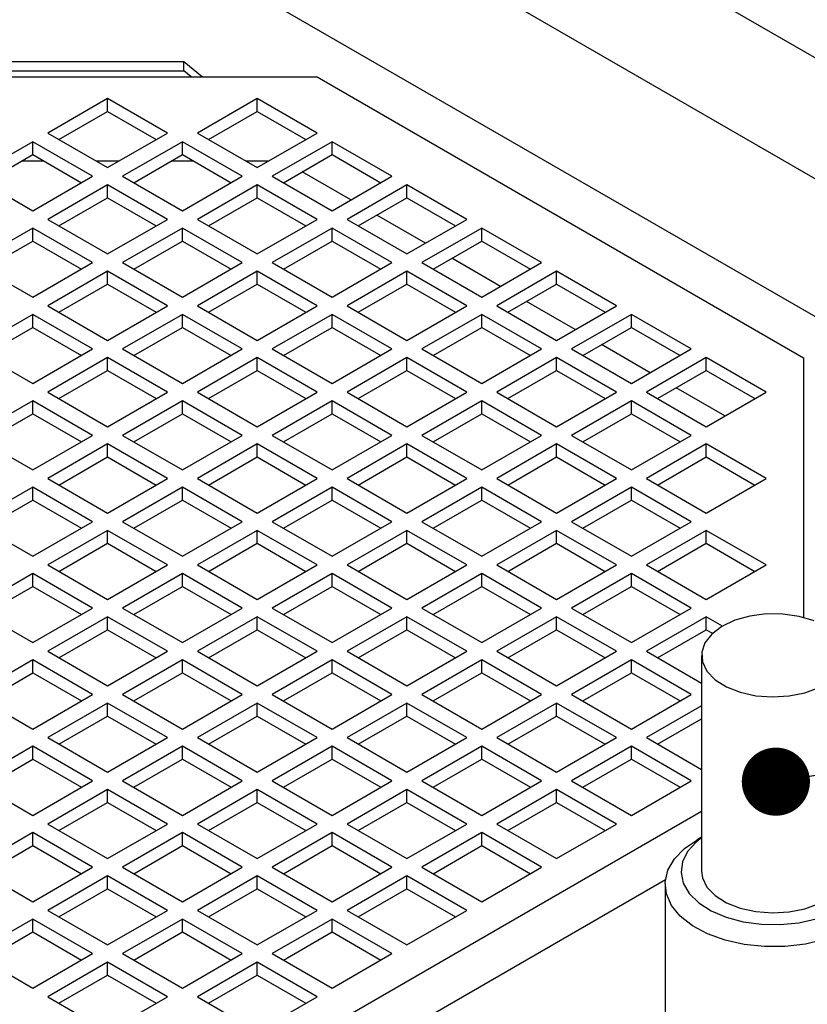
# Model space of a CAD drawing. Header units: millimetres. Extents: x 16 to 577, y 6 to 416.
# Tile 64 of 119: x 391 to 402, y 321 to 334. Entities that reach past the tile are written whole.
import ezdxf

# ---------------------------------------------------------------- set-up
doc = ezdxf.new("R2010")
doc.units = ezdxf.units.MM
doc.layers.add('SLD-0', color=7, linetype='Continuous')
doc.dimstyles.new('SLDDIMSTYLE3', dxfattribs={"dimtxt": 0.18, "dimasz": 0.92, "dimexe": 0, "dimexo": 0.0625, "dimgap": 0, "dimtad": 0, "dimtih": 1, "dimtoh": 1, "dimdec": 0, "dimrnd": 1e-09, "dimzin": 0, "dimdsep": 46, "dimtxsty": 'Standard', "dimblk1": 'DOT', "dimblk2": 'DOT', "dimsah": 1, "dimcen": 0.09, "dimadec": 0, "dimazin": 0, "dimtfac": 0.92, "dimtdec": 0, "dimtofl": 0, "dimtmove": 0, "dimatfit": 3, "dimldrblk": 'DOT', "dimfxl": 1, "dimfrac": 2, "dimtolj": 1, "dimtzin": 0, "dimarcsym": 0})

# ---------------------------------------------------------------- blocks, each defined once
blk = doc.blocks.new('_Dot')
at = {"color": 0, "linetype": 'ByBlock', "lineweight": -2}
blk.add_line((-0.5, 0), (-1, 0), dxfattribs=at)
at = {"color": 0, "linetype": 'ByBlock', "const_width": 0.5}
blk.add_lwpolyline([(-0.25, 0, 1), (0.25, 0, 1)], format="xyb", close=True, dxfattribs=at)

msp = doc.modelspace()

# ---------------------------------------------------------------- linework, layer by layer
at = {"color": 7, "linetype": 'Continuous', "lineweight": 25}
for p, q in [((393.2823, 338.7752), (408.7747, 329.8316)), ((391.8681, 337.9588), (403.5374, 331.2222)), ((401.7192, 330.4056), (391.06, 336.5591)), ((385.6068, 333.9087), (393.099, 333.9087)), ((393.099, 333.785), (393.099, 333.9087)), ((393.099, 333.9087), (393.3515, 333.7025)), ((385.6068, 333.785), (393.099, 333.785)), ((393.2, 333.7025), (393.099, 333.785)), ((385.6068, 333.7025), (394.897, 333.7025)), ((394.897, 333.7025), (401.4662, 329.9102)), ((392.0702, 333.41), (391.262, 332.9435)), ((392.8783, 332.9435), (392.0702, 333.41)), ((392.0702, 333.235), (392.0702, 333.41)), ((394.0905, 333.41), (393.2823, 332.9435)), ((394.8986, 332.9435), (394.0905, 333.41)), ((394.0905, 333.235), (394.0905, 333.41)), ((391.4136, 332.856), (392.0702, 333.235)), ((392.0702, 333.235), (392.7267, 332.856)), ((393.4339, 332.856), (394.0905, 333.235)), ((394.0905, 333.235), (394.747, 332.856)), ((391.262, 332.9435), (392.0702, 332.477)), ((392.0702, 332.477), (392.8783, 332.9435)), ((393.2823, 332.9435), (394.0905, 332.477)), ((394.0905, 332.477), (394.8986, 332.9435)), ((391.06, 332.8269), (390.2519, 332.3603)), ((391.8681, 332.3603), (391.06, 332.8269)), ((391.06, 332.6519), (391.06, 332.8269)), ((393.0803, 332.8269), (392.2722, 332.3603)), ((393.8884, 332.3603), (393.0803, 332.8269)), ((393.0803, 332.6519), (393.0803, 332.8269)), ((395.1006, 332.8269), (394.2925, 332.3603)), ((395.9087, 332.3603), (395.1006, 332.8269)), ((395.1006, 332.6519), (395.1006, 332.8269)), ((390.4034, 332.2729), (391.06, 332.6519)), ((391.2118, 332.5643), (390.9082, 332.5643)), ((391.06, 332.6519), (391.7166, 332.2729)), ((392.2214, 332.5643), (391.919, 332.5643)), ((392.4237, 332.2729), (393.0803, 332.6519)), ((393.2321, 332.5643), (392.9285, 332.5643)), ((393.0803, 332.6519), (393.7369, 332.2729)), ((394.2417, 332.5643), (393.9393, 332.5643)), ((394.444, 332.2729), (395.1006, 332.6519)), ((395.1006, 332.6519), (395.7572, 332.2729)), ((395.353, 332.0395), (394.6964, 332.4186)), ((390.2519, 332.3603), (391.06, 331.8938)), ((391.06, 331.8938), (391.8681, 332.3603)), ((392.2722, 332.3603), (393.0803, 331.8938)), ((393.0803, 331.8938), (393.8884, 332.3603)), ((394.2925, 332.3603), (395.1006, 331.8938)), ((395.1006, 331.8938), (395.9087, 332.3603)), ((392.0702, 332.2437), (391.262, 331.7772)), ((392.8783, 331.7772), (392.0702, 332.2437)), ((392.0702, 332.0687), (392.0702, 332.2437)), ((394.0905, 332.2437), (393.2823, 331.7772)), ((394.8986, 331.7772), (394.0905, 332.2437)), ((394.0905, 332.0687), (394.0905, 332.2437)), ((396.1108, 332.2437), (395.3027, 331.7772)), ((396.9189, 331.7772), (396.1108, 332.2437)), ((396.1108, 332.0687), (396.1108, 332.2437)), ((391.4136, 331.6897), (392.0702, 332.0687)), ((392.0702, 332.0687), (392.7267, 331.6897)), ((393.4339, 331.6897), (394.0905, 332.0687)), ((394.0905, 332.0687), (394.747, 331.6897)), ((395.4542, 331.6897), (396.1108, 332.0687)), ((396.1108, 332.0687), (396.7673, 331.6897)), ((391.262, 331.7772), (392.0702, 331.3107)), ((392.0702, 331.3107), (392.8783, 331.7772)), ((393.2823, 331.7772), (394.0905, 331.3107)), ((394.0905, 331.3107), (394.8986, 331.7772)), ((395.3027, 331.7772), (396.1108, 331.3107)), ((396.3631, 331.4564), (395.7066, 331.8354)), ((396.1108, 331.3107), (396.9189, 331.7772)), ((391.06, 331.6606), (390.2519, 331.1941)), ((391.8681, 331.1941), (391.06, 331.6606)), ((391.06, 331.4856), (391.06, 331.6606)), ((393.0803, 331.6606), (392.2722, 331.1941)), ((393.8884, 331.1941), (393.0803, 331.6606)), ((393.0803, 331.4856), (393.0803, 331.6606)), ((395.1006, 331.6606), (394.2925, 331.1941)), ((395.9087, 331.1941), (395.1006, 331.6606)), ((395.1006, 331.4856), (395.1006, 331.6606)), ((397.1209, 331.6606), (396.3128, 331.1941)), ((397.929, 331.1941), (397.1209, 331.6606)), ((397.1209, 331.4856), (397.1209, 331.6606)), ((390.4034, 331.1066), (391.06, 331.4856)), ((391.06, 331.4856), (391.7166, 331.1066)), ((392.4237, 331.1066), (393.0803, 331.4856)), ((393.0803, 331.4856), (393.7369, 331.1066)), ((394.444, 331.1066), (395.1006, 331.4856)), ((395.1006, 331.4856), (395.7572, 331.1066)), ((396.4644, 331.1066), (397.1209, 331.4856)), ((397.1209, 331.4856), (397.7775, 331.1066)), ((397.3733, 330.8732), (396.7167, 331.2523)), ((390.2519, 331.1941), (391.06, 330.7275)), ((391.06, 330.7275), (391.8681, 331.1941)), ((392.0702, 331.0774), (391.262, 330.6109)), ((392.8783, 330.6109), (392.0702, 331.0774)), ((392.0702, 330.9024), (392.0702, 331.0774)), ((392.2722, 331.1941), (393.0803, 330.7275)), ((393.0803, 330.7275), (393.8884, 331.1941)), ((394.0905, 331.0774), (393.2823, 330.6109)), ((394.8986, 330.6109), (394.0905, 331.0774)), ((394.0905, 330.9024), (394.0905, 331.0774)), ((394.2925, 331.1941), (395.1006, 330.7275)), ((395.1006, 330.7275), (395.9087, 331.1941)), ((396.1108, 331.0774), (395.3027, 330.6109)), ((396.9189, 330.6109), (396.1108, 331.0774)), ((396.1108, 330.9024), (396.1108, 331.0774)), ((396.3128, 331.1941), (397.1209, 330.7275)), ((397.1209, 330.7275), (397.929, 331.1941)), ((398.1311, 331.0774), (397.323, 330.6109)), ((398.9392, 330.6109), (398.1311, 331.0774)), ((398.1311, 330.9024), (398.1311, 331.0774)), ((391.4136, 330.5234), (392.0702, 330.9024)), ((392.0702, 330.9024), (392.7267, 330.5234)), ((393.4339, 330.5234), (394.0905, 330.9024)), ((394.0905, 330.9024), (394.747, 330.5234)), ((395.4542, 330.5234), (396.1108, 330.9024)), ((396.1108, 330.9024), (396.7673, 330.5234)), ((397.4745, 330.5234), (398.1311, 330.9024)), ((398.1311, 330.9024), (398.7877, 330.5234)), ((398.3835, 330.2901), (397.7269, 330.6691)), ((391.262, 330.6109), (392.0702, 330.1444)), ((392.0702, 330.1444), (392.8783, 330.6109)), ((393.2823, 330.6109), (394.0905, 330.1444)), ((394.0905, 330.1444), (394.8986, 330.6109)), ((395.3027, 330.6109), (396.1108, 330.1444)), ((396.1108, 330.1444), (396.9189, 330.6109)), ((397.323, 330.6109), (398.1311, 330.1444)), ((398.1311, 330.1444), (398.9392, 330.6109)), ((391.06, 330.4943), (390.2519, 330.0278)), ((391.8681, 330.0278), (391.06, 330.4943)), ((391.06, 330.3193), (391.06, 330.4943)), ((393.0803, 330.4943), (392.2722, 330.0278)), ((393.8884, 330.0278), (393.0803, 330.4943)), ((393.0803, 330.3193), (393.0803, 330.4943)), ((395.1006, 330.4943), (394.2925, 330.0278)), ((395.9087, 330.0278), (395.1006, 330.4943)), ((395.1006, 330.3193), (395.1006, 330.4943)), ((397.1209, 330.4943), (396.3128, 330.0278)), ((397.929, 330.0278), (397.1209, 330.4943)), ((397.1209, 330.3193), (397.1209, 330.4943)), ((399.1412, 330.4943), (398.3331, 330.0278)), ((399.9494, 330.0278), (399.1412, 330.4943)), ((399.1412, 330.3193), (399.1412, 330.4943)), ((390.4034, 329.9403), (391.06, 330.3193)), ((391.06, 330.3193), (391.7166, 329.9403)), ((392.4237, 329.9403), (393.0803, 330.3193)), ((393.0803, 330.3193), (393.7369, 329.9403)), ((394.444, 329.9403), (395.1006, 330.3193)), ((395.1006, 330.3193), (395.7572, 329.9403)), ((396.4644, 329.9403), (397.1209, 330.3193)), ((397.1209, 330.3193), (397.7775, 329.9403)), ((398.4847, 329.9403), (399.1412, 330.3193)), ((399.1412, 330.3193), (399.7978, 329.9403)), ((390.2519, 330.0278), (391.06, 329.5612)), ((391.06, 329.5612), (391.8681, 330.0278)), ((392.2722, 330.0278), (393.0803, 329.5612)), ((393.0803, 329.5612), (393.8884, 330.0278)), ((394.2925, 330.0278), (395.1006, 329.5612)), ((395.1006, 329.5612), (395.9087, 330.0278)), ((396.3128, 330.0278), (397.1209, 329.5612)), ((397.1209, 329.5612), (397.929, 330.0278)), ((398.3331, 330.0278), (399.1412, 329.5612)), ((399.3936, 329.7069), (398.737, 330.086)), ((399.1412, 329.5612), (399.9494, 330.0278)), ((392.0702, 329.9111), (391.262, 329.4446)), ((392.8783, 329.4446), (392.0702, 329.9111)), ((392.0702, 329.7362), (392.0702, 329.9111)), ((394.0905, 329.9111), (393.2823, 329.4446)), ((394.8986, 329.4446), (394.0905, 329.9111)), ((394.0905, 329.7362), (394.0905, 329.9111)), ((396.1108, 329.9111), (395.3027, 329.4446)), ((396.9189, 329.4446), (396.1108, 329.9111)), ((396.1108, 329.7362), (396.1108, 329.9111)), ((398.1311, 329.9111), (397.323, 329.4446)), ((398.9392, 329.4446), (398.1311, 329.9111)), ((398.1311, 329.7362), (398.1311, 329.9111)), ((400.1514, 329.9111), (399.3433, 329.4446)), ((400.9595, 329.4446), (400.1514, 329.9111)), ((400.1514, 329.7362), (400.1514, 329.9111)), ((401.4662, 329.9102), (401.4662, 326.4014)), ((391.4136, 329.3571), (392.0702, 329.7362)), ((392.0702, 329.7362), (392.7267, 329.3571)), ((393.4339, 329.3571), (394.0905, 329.7362)), ((394.0905, 329.7362), (394.747, 329.3571)), ((395.4542, 329.3571), (396.1108, 329.7362)), ((396.1108, 329.7362), (396.7673, 329.3571)), ((397.4745, 329.3571), (398.1311, 329.7362)), ((398.1311, 329.7362), (398.7877, 329.3571)), ((399.4948, 329.3571), (400.1514, 329.7362)), ((400.1514, 329.7362), (400.808, 329.3571)), ((400.4038, 329.1238), (399.7472, 329.5028)), ((391.262, 329.4446), (392.0702, 328.9781)), ((392.0702, 328.9781), (392.8783, 329.4446)), ((393.2823, 329.4446), (394.0905, 328.9781)), ((394.0905, 328.9781), (394.8986, 329.4446)), ((395.3027, 329.4446), (396.1108, 328.9781)), ((396.1108, 328.9781), (396.9189, 329.4446)), ((397.323, 329.4446), (398.1311, 328.9781)), ((398.1311, 328.9781), (398.9392, 329.4446)), ((399.3433, 329.4446), (400.1514, 328.9781)), ((400.1514, 328.9781), (400.9595, 329.4446)), ((391.06, 329.328), (390.2519, 328.8615)), ((391.8681, 328.8615), (391.06, 329.328)), ((391.06, 329.153), (391.06, 329.328)), ((393.0803, 329.328), (392.2722, 328.8615)), ((393.8884, 328.8615), (393.0803, 329.328)), ((393.0803, 329.153), (393.0803, 329.328)), ((395.1006, 329.328), (394.2925, 328.8615)), ((395.9087, 328.8615), (395.1006, 329.328)), ((395.1006, 329.153), (395.1006, 329.328)), ((397.1209, 329.328), (396.3128, 328.8615)), ((397.929, 328.8615), (397.1209, 329.328)), ((397.1209, 329.153), (397.1209, 329.328)), ((399.1412, 329.328), (398.3331, 328.8615)), ((399.9494, 328.8615), (399.1412, 329.328)), ((399.1412, 329.153), (399.1412, 329.328)), ((390.4034, 328.774), (391.06, 329.153)), ((391.06, 329.153), (391.7166, 328.774)), ((392.4237, 328.774), (393.0803, 329.153)), ((393.0803, 329.153), (393.7369, 328.774)), ((394.444, 328.774), (395.1006, 329.153)), ((395.1006, 329.153), (395.7572, 328.774)), ((396.4644, 328.774), (397.1209, 329.153)), ((397.1209, 329.153), (397.7775, 328.774)), ((398.4847, 328.774), (399.1412, 329.153)), ((399.1412, 329.153), (399.7978, 328.774)), ((390.2519, 328.8615), (391.06, 328.3949)), ((391.06, 328.3949), (391.8681, 328.8615)), ((392.2722, 328.8615), (393.0803, 328.3949)), ((393.0803, 328.3949), (393.8884, 328.8615)), ((394.2925, 328.8615), (395.1006, 328.3949)), ((395.1006, 328.3949), (395.9087, 328.8615)), ((396.3128, 328.8615), (397.1209, 328.3949)), ((397.1209, 328.3949), (397.929, 328.8615)), ((398.3331, 328.8615), (399.1412, 328.3949)), ((399.1412, 328.3949), (399.9494, 328.8615)), ((392.0702, 328.7448), (391.262, 328.2783)), ((392.8783, 328.2783), (392.0702, 328.7448)), ((392.0702, 328.5699), (392.0702, 328.7448)), ((394.0905, 328.7448), (393.2823, 328.2783)), ((394.8986, 328.2783), (394.0905, 328.7448)), ((394.0905, 328.5699), (394.0905, 328.7448)), ((396.1108, 328.7448), (395.3027, 328.2783)), ((396.9189, 328.2783), (396.1108, 328.7448)), ((396.1108, 328.5699), (396.1108, 328.7448)), ((398.1311, 328.7448), (397.323, 328.2783)), ((398.9392, 328.2783), (398.1311, 328.7448)), ((398.1311, 328.5699), (398.1311, 328.7448)), ((400.1514, 328.7448), (399.3433, 328.2783)), ((400.9595, 328.2783), (400.1514, 328.7448)), ((400.1514, 328.5699), (400.1514, 328.7448)), ((391.4136, 328.1908), (392.0702, 328.5699)), ((392.0702, 328.5699), (392.7267, 328.1908)), ((393.4339, 328.1908), (394.0905, 328.5699)), ((394.0905, 328.5699), (394.747, 328.1908)), ((395.4542, 328.1908), (396.1108, 328.5699)), ((396.1108, 328.5699), (396.7673, 328.1908)), ((397.4745, 328.1908), (398.1311, 328.5699)), ((398.1311, 328.5699), (398.7877, 328.1908)), ((399.4948, 328.1908), (400.1514, 328.5699)), ((400.1514, 328.5699), (400.808, 328.1908)), ((391.262, 328.2783), (392.0702, 327.8118)), ((392.0702, 327.8118), (392.8783, 328.2783)), ((393.2823, 328.2783), (394.0905, 327.8118)), ((394.0905, 327.8118), (394.8986, 328.2783)), ((395.3027, 328.2783), (396.1108, 327.8118)), ((396.1108, 327.8118), (396.9189, 328.2783)), ((397.323, 328.2783), (398.1311, 327.8118)), ((398.1311, 327.8118), (398.9392, 328.2783)), ((399.3433, 328.2783), (400.1514, 327.8118)), ((400.1514, 327.8118), (400.9595, 328.2783)), ((391.06, 328.1617), (390.2519, 327.6952)), ((391.8681, 327.6952), (391.06, 328.1617)), ((391.06, 327.9867), (391.06, 328.1617)), ((393.0803, 328.1617), (392.2722, 327.6952)), ((393.8884, 327.6952), (393.0803, 328.1617)), ((393.0803, 327.9867), (393.0803, 328.1617)), ((395.1006, 328.1617), (394.2925, 327.6952)), ((395.9087, 327.6952), (395.1006, 328.1617)), ((395.1006, 327.9867), (395.1006, 328.1617)), ((397.1209, 328.1617), (396.3128, 327.6952)), ((397.929, 327.6952), (397.1209, 328.1617)), ((397.1209, 327.9867), (397.1209, 328.1617)), ((399.1412, 328.1617), (398.3331, 327.6952)), ((399.9494, 327.6952), (399.1412, 328.1617)), ((399.1412, 327.9867), (399.1412, 328.1617)), ((390.4034, 327.6077), (391.06, 327.9867)), ((391.06, 327.9867), (391.7166, 327.6077)), ((392.4237, 327.6077), (393.0803, 327.9867)), ((393.0803, 327.9867), (393.7369, 327.6077)), ((394.444, 327.6077), (395.1006, 327.9867)), ((395.1006, 327.9867), (395.7572, 327.6077)), ((396.4644, 327.6077), (397.1209, 327.9867)), ((397.1209, 327.9867), (397.7775, 327.6077)), ((398.4847, 327.6077), (399.1412, 327.9867)), ((399.1412, 327.9867), (399.7978, 327.6077)), ((390.2519, 327.6952), (391.06, 327.2286)), ((391.06, 327.2286), (391.8681, 327.6952)), ((392.2722, 327.6952), (393.0803, 327.2286)), ((393.0803, 327.2286), (393.8884, 327.6952)), ((394.2925, 327.6952), (395.1006, 327.2286)), ((395.1006, 327.2286), (395.9087, 327.6952)), ((396.3128, 327.6952), (397.1209, 327.2286)), ((397.1209, 327.2286), (397.929, 327.6952)), ((398.3331, 327.6952), (399.1412, 327.2286)), ((399.1412, 327.2286), (399.9494, 327.6952)), ((392.0702, 327.5785), (391.262, 327.112)), ((392.8783, 327.112), (392.0702, 327.5785)), ((392.0702, 327.4036), (392.0702, 327.5785)), ((394.0905, 327.5785), (393.2823, 327.112)), ((394.8986, 327.112), (394.0905, 327.5785)), ((394.0905, 327.4036), (394.0905, 327.5785)), ((396.1108, 327.5785), (395.3027, 327.112)), ((396.9189, 327.112), (396.1108, 327.5785)), ((396.1108, 327.4036), (396.1108, 327.5785)), ((398.1311, 327.5785), (397.323, 327.112)), ((398.9392, 327.112), (398.1311, 327.5785)), ((398.1311, 327.4036), (398.1311, 327.5785)), ((400.1514, 327.5785), (399.3433, 327.112)), ((400.9595, 327.112), (400.1514, 327.5785)), ((400.1514, 327.4036), (400.1514, 327.5785)), ((391.4136, 327.0245), (392.0702, 327.4036)), ((392.0702, 327.4036), (392.7267, 327.0245)), ((393.4339, 327.0245), (394.0905, 327.4036)), ((394.0905, 327.4036), (394.747, 327.0245)), ((395.4542, 327.0245), (396.1108, 327.4036)), ((396.1108, 327.4036), (396.7673, 327.0245)), ((397.4745, 327.0245), (398.1311, 327.4036)), ((398.1311, 327.4036), (398.7877, 327.0245)), ((399.4948, 327.0245), (400.1514, 327.4036)), ((400.1514, 327.4036), (400.808, 327.0245)), ((391.262, 327.112), (392.0702, 326.6455)), ((392.0702, 326.6455), (392.8783, 327.112)), ((393.2823, 327.112), (394.0905, 326.6455)), ((394.0905, 326.6455), (394.8986, 327.112)), ((395.3027, 327.112), (396.1108, 326.6455)), ((396.1108, 326.6455), (396.9189, 327.112)), ((397.323, 327.112), (398.1311, 326.6455)), ((398.1311, 326.6455), (398.9392, 327.112)), ((399.3433, 327.112), (400.1514, 326.6455)), ((400.1514, 326.6455), (400.9595, 327.112)), ((391.06, 326.9954), (390.2519, 326.5289)), ((391.8681, 326.5289), (391.06, 326.9954)), ((391.06, 326.8204), (391.06, 326.9954)), ((393.0803, 326.9954), (392.2722, 326.5289)), ((393.8884, 326.5289), (393.0803, 326.9954)), ((393.0803, 326.8204), (393.0803, 326.9954)), ((395.1006, 326.9954), (394.2925, 326.5289)), ((395.9087, 326.5289), (395.1006, 326.9954)), ((395.1006, 326.8204), (395.1006, 326.9954)), ((397.1209, 326.9954), (396.3128, 326.5289)), ((397.929, 326.5289), (397.1209, 326.9954)), ((397.1209, 326.8204), (397.1209, 326.9954)), ((399.1412, 326.9954), (398.3331, 326.5289)), ((399.9494, 326.5289), (399.1412, 326.9954)), ((399.1412, 326.8204), (399.1412, 326.9954)), ((390.4034, 326.4414), (391.06, 326.8204)), ((391.06, 326.8204), (391.7166, 326.4414)), ((392.4237, 326.4414), (393.0803, 326.8204)), ((393.0803, 326.8204), (393.7369, 326.4414)), ((394.444, 326.4414), (395.1006, 326.8204)), ((395.1006, 326.8204), (395.7572, 326.4414)), ((396.4644, 326.4414), (397.1209, 326.8204)), ((397.1209, 326.8204), (397.7775, 326.4414)), ((398.4847, 326.4414), (399.1412, 326.8204)), ((399.1412, 326.8204), (399.7978, 326.4414)), ((390.2519, 326.5289), (391.06, 326.0623)), ((391.06, 326.0623), (391.8681, 326.5289)), ((392.0702, 326.4122), (391.262, 325.9457)), ((392.8783, 325.9457), (392.0702, 326.4122)), ((392.0702, 326.2373), (392.0702, 326.4122)), ((392.2722, 326.5289), (393.0803, 326.0623)), ((393.0803, 326.0623), (393.8884, 326.5289)), ((394.0905, 326.4122), (393.2823, 325.9457)), ((394.8986, 325.9457), (394.0905, 326.4122)), ((394.0905, 326.2373), (394.0905, 326.4122)), ((394.2925, 326.5289), (395.1006, 326.0623)), ((395.1006, 326.0623), (395.9087, 326.5289)), ((396.1108, 326.4122), (395.3027, 325.9457)), ((396.9189, 325.9457), (396.1108, 326.4122)), ((396.1108, 326.2373), (396.1108, 326.4122)), ((396.3128, 326.5289), (397.1209, 326.0623)), ((397.1209, 326.0623), (397.929, 326.5289)), ((398.1311, 326.4122), (397.323, 325.9457)), ((398.9392, 325.9457), (398.1311, 326.4122)), ((398.1311, 326.2373), (398.1311, 326.4122)), ((398.3331, 326.5289), (399.1412, 326.0623)), ((399.1412, 326.0623), (399.9494, 326.5289)), ((400.1514, 326.4122), (399.3433, 325.9457)), ((400.3695, 326.2863), (400.1514, 326.4122)), ((400.1514, 326.2373), (400.1514, 326.4122)), ((391.4136, 325.8582), (392.0702, 326.2373)), ((392.0702, 326.2373), (392.7267, 325.8582)), ((393.4339, 325.8582), (394.0905, 326.2373)), ((394.0905, 326.2373), (394.747, 325.8582)), ((395.4542, 325.8582), (396.1108, 326.2373)), ((396.1108, 326.2373), (396.7673, 325.8582)), ((397.4745, 325.8582), (398.1311, 326.2373)), ((398.1311, 326.2373), (398.7877, 325.8582)), ((399.4948, 325.8582), (400.1514, 326.2373)), ((400.1514, 326.2373), (400.2355, 326.1887)), ((391.262, 325.9457), (392.0702, 325.4792)), ((392.0702, 325.4792), (392.8783, 325.9457)), ((393.2823, 325.9457), (394.0905, 325.4792)), ((394.0905, 325.4792), (394.8986, 325.9457)), ((395.3027, 325.9457), (396.1108, 325.4792)), ((396.1108, 325.4792), (396.9189, 325.9457)), ((397.323, 325.9457), (398.1311, 325.4792)), ((398.1311, 325.4792), (398.9392, 325.9457)), ((399.3433, 325.9457), (400.0874, 325.5161)), ((400.0874, 325.8908), (400.0874, 322.9746)), ((391.06, 325.8291), (390.2519, 325.3626)), ((391.8681, 325.3626), (391.06, 325.8291)), ((391.06, 325.6541), (391.06, 325.8291)), ((393.0803, 325.8291), (392.2722, 325.3626)), ((393.8884, 325.3626), (393.0803, 325.8291)), ((393.0803, 325.6541), (393.0803, 325.8291)), ((395.1006, 325.8291), (394.2925, 325.3626)), ((395.9087, 325.3626), (395.1006, 325.8291)), ((395.1006, 325.6541), (395.1006, 325.8291)), ((397.1209, 325.8291), (396.3128, 325.3626)), ((397.929, 325.3626), (397.1209, 325.8291)), ((397.1209, 325.6541), (397.1209, 325.8291)), ((399.1412, 325.8291), (398.3331, 325.3626)), ((399.9494, 325.3626), (399.1412, 325.8291)), ((399.1412, 325.6541), (399.1412, 325.8291)), ((390.4034, 325.2751), (391.06, 325.6541)), ((391.06, 325.6541), (391.7166, 325.2751)), ((392.4237, 325.2751), (393.0803, 325.6541)), ((393.0803, 325.6541), (393.7369, 325.2751)), ((394.444, 325.2751), (395.1006, 325.6541)), ((395.1006, 325.6541), (395.7572, 325.2751)), ((396.4644, 325.2751), (397.1209, 325.6541)), ((397.1209, 325.6541), (397.7775, 325.2751)), ((398.4847, 325.2751), (399.1412, 325.6541)), ((399.1412, 325.6541), (399.7978, 325.2751)), ((390.2519, 325.3626), (391.06, 324.896)), ((391.06, 324.896), (391.8681, 325.3626)), ((392.2722, 325.3626), (393.0803, 324.896)), ((393.0803, 324.896), (393.8884, 325.3626)), ((394.2925, 325.3626), (395.1006, 324.896)), ((395.1006, 324.896), (395.9087, 325.3626)), ((396.3128, 325.3626), (397.1209, 324.896)), ((397.1209, 324.896), (397.929, 325.3626)), ((398.3331, 325.3626), (399.1412, 324.896)), ((399.1412, 324.896), (399.9494, 325.3626)), ((392.0702, 325.2459), (391.262, 324.7794)), ((392.8783, 324.7794), (392.0702, 325.2459)), ((392.0702, 325.071), (392.0702, 325.2459)), ((394.0905, 325.2459), (393.2823, 324.7794)), ((394.8986, 324.7794), (394.0905, 325.2459)), ((394.0905, 325.071), (394.0905, 325.2459)), ((396.1108, 325.2459), (395.3027, 324.7794)), ((396.9189, 324.7794), (396.1108, 325.2459)), ((396.1108, 325.071), (396.1108, 325.2459)), ((398.1311, 325.2459), (397.323, 324.7794)), ((398.9392, 324.7794), (398.1311, 325.2459)), ((398.1311, 325.071), (398.1311, 325.2459)), ((400.0874, 325.209), (399.3433, 324.7794)), ((391.4136, 324.6919), (392.0702, 325.071)), ((392.0702, 325.071), (392.7267, 324.6919)), ((393.4339, 324.6919), (394.0905, 325.071)), ((394.0905, 325.071), (394.747, 324.6919)), ((395.4542, 324.6919), (396.1108, 325.071)), ((396.1108, 325.071), (396.7673, 324.6919)), ((397.4745, 324.6919), (398.1311, 325.071)), ((398.1311, 325.071), (398.7877, 324.6919)), ((399.4948, 324.6919), (400.0874, 325.034)), ((391.262, 324.7794), (392.0702, 324.3129)), ((392.0702, 324.3129), (392.8783, 324.7794)), ((393.2823, 324.7794), (394.0905, 324.3129)), ((394.0905, 324.3129), (394.8986, 324.7794)), ((395.3027, 324.7794), (396.1108, 324.3129)), ((396.1108, 324.3129), (396.9189, 324.7794)), ((397.323, 324.7794), (398.1311, 324.3129)), ((398.1311, 324.3129), (398.9392, 324.7794)), ((399.3433, 324.7794), (400.0874, 324.3498)), ((391.06, 324.6628), (390.2519, 324.1963)), ((391.8681, 324.1963), (391.06, 324.6628)), ((391.06, 324.4878), (391.06, 324.6628)), ((393.0803, 324.6628), (392.2722, 324.1963)), ((393.8884, 324.1963), (393.0803, 324.6628)), ((393.0803, 324.4878), (393.0803, 324.6628)), ((395.1006, 324.6628), (394.2925, 324.1963)), ((395.9087, 324.1963), (395.1006, 324.6628)), ((395.1006, 324.4878), (395.1006, 324.6628)), ((397.1209, 324.6628), (396.3128, 324.1963)), ((397.929, 324.1963), (397.1209, 324.6628)), ((397.1209, 324.4878), (397.1209, 324.6628)), ((399.1412, 324.6628), (398.3331, 324.1963)), ((399.9494, 324.1963), (399.1412, 324.6628)), ((399.1412, 324.4878), (399.1412, 324.6628)), ((390.4034, 324.1088), (391.06, 324.4878)), ((391.06, 324.4878), (391.7166, 324.1088)), ((392.4237, 324.1088), (393.0803, 324.4878)), ((393.0803, 324.4878), (393.7369, 324.1088)), ((394.444, 324.1088), (395.1006, 324.4878)), ((395.1006, 324.4878), (395.7572, 324.1088)), ((396.4644, 324.1088), (397.1209, 324.4878)), ((397.1209, 324.4878), (397.7775, 324.1088)), ((398.4847, 324.1088), (399.1412, 324.4878)), ((399.1412, 324.4878), (399.7978, 324.1088)), ((390.2519, 324.1963), (391.06, 323.7297)), ((391.06, 323.7297), (391.8681, 324.1963)), ((392.2722, 324.1963), (393.0803, 323.7297)), ((393.0803, 323.7297), (393.8884, 324.1963)), ((394.2925, 324.1963), (395.1006, 323.7297)), ((395.1006, 323.7297), (395.9087, 324.1963)), ((396.3128, 324.1963), (397.1209, 323.7297)), ((397.1209, 323.7297), (397.929, 324.1963)), ((398.3331, 324.1963), (399.1412, 323.7297)), ((399.1412, 323.7297), (399.9494, 324.1963)), ((392.0702, 324.0796), (391.262, 323.6131)), ((392.8783, 323.6131), (392.0702, 324.0796)), ((392.0702, 323.9047), (392.0702, 324.0796)), ((394.0905, 324.0796), (393.2823, 323.6131)), ((394.8986, 323.6131), (394.0905, 324.0796)), ((394.0905, 323.9047), (394.0905, 324.0796)), ((396.1108, 324.0796), (395.3027, 323.6131)), ((396.9189, 323.6131), (396.1108, 324.0796)), ((396.1108, 323.9047), (396.1108, 324.0796)), ((398.1311, 324.0796), (397.323, 323.6131)), ((398.9392, 323.6131), (398.1311, 324.0796)), ((398.1311, 323.9047), (398.1311, 324.0796)), ((391.4136, 323.5256), (392.0702, 323.9047)), ((392.0702, 323.9047), (392.7267, 323.5256)), ((393.4339, 323.5256), (394.0905, 323.9047)), ((394.0905, 323.9047), (394.747, 323.5256)), ((395.4542, 323.5256), (396.1108, 323.9047)), ((396.1108, 323.9047), (396.7673, 323.5256)), ((397.4745, 323.5256), (398.1311, 323.9047)), ((398.1311, 323.9047), (398.7877, 323.5256)), ((400.0874, 323.7803), (380.437, 312.4364)), ((391.06, 323.4965), (390.2519, 323.03)), ((391.8681, 323.03), (391.06, 323.4965)), ((391.06, 323.3215), (391.06, 323.4965)), ((391.262, 323.6131), (392.0702, 323.1466)), ((392.0702, 323.1466), (392.8783, 323.6131)), ((393.0803, 323.4965), (392.2722, 323.03)), ((393.8884, 323.03), (393.0803, 323.4965)), ((393.0803, 323.3215), (393.0803, 323.4965)), ((393.2823, 323.6131), (394.0905, 323.1466)), ((394.0905, 323.1466), (394.8986, 323.6131)), ((395.1006, 323.4965), (394.2925, 323.03)), ((395.9087, 323.03), (395.1006, 323.4965)), ((395.1006, 323.3215), (395.1006, 323.4965)), ((395.3027, 323.6131), (396.1108, 323.1466)), ((396.1108, 323.1466), (396.9189, 323.6131)), ((397.1209, 323.4965), (396.3128, 323.03)), ((397.929, 323.03), (397.1209, 323.4965)), ((397.1209, 323.3215), (397.1209, 323.4965)), ((397.323, 323.6131), (398.1311, 323.1466)), ((398.1311, 323.1466), (398.9392, 323.6131)), ((400.0874, 323.4333), (400.0249, 323.3972)), ((390.4034, 322.9425), (391.06, 323.3215)), ((391.06, 323.3215), (391.7166, 322.9425)), ((392.4237, 322.9425), (393.0803, 323.3215)), ((393.0803, 323.3215), (393.7369, 322.9425)), ((394.444, 322.9425), (395.1006, 323.3215)), ((395.1006, 323.3215), (395.7572, 322.9425)), ((396.4644, 322.9425), (397.1209, 323.3215)), ((397.1209, 323.3215), (397.7775, 322.9425)), ((390.2519, 323.03), (391.06, 322.5635)), ((391.06, 322.5635), (391.8681, 323.03)), ((392.2722, 323.03), (393.0803, 322.5635)), ((393.0803, 322.5635), (393.8884, 323.03)), ((394.2925, 323.03), (395.1006, 322.5635)), ((395.1006, 322.5635), (395.9087, 323.03)), ((396.3128, 323.03), (397.1209, 322.5635)), ((397.1209, 322.5635), (397.929, 323.03)), ((392.0702, 322.9133), (391.262, 322.4468)), ((392.8783, 322.4468), (392.0702, 322.9133)), ((392.0702, 322.7384), (392.0702, 322.9133)), ((394.0905, 322.9133), (393.2823, 322.4468)), ((394.8986, 322.4468), (394.0905, 322.9133)), ((394.0905, 322.7384), (394.0905, 322.9133)), ((396.1108, 322.9133), (395.3027, 322.4468)), ((399.5996, 322.8572), (395.7886, 320.6571)), ((396.9189, 322.4468), (396.1108, 322.9133)), ((396.1108, 322.7384), (396.1108, 322.9133)), ((391.4136, 322.3593), (392.0702, 322.7384)), ((392.0702, 322.7384), (392.7267, 322.3593)), ((393.4339, 322.3593), (394.0905, 322.7384)), ((394.0905, 322.7384), (394.747, 322.3593)), ((395.4542, 322.3593), (396.1108, 322.7384)), ((396.1108, 322.7384), (396.7673, 322.3593)), ((399.5962, 322.7996), (399.5962, 320.0583)), ((391.262, 322.4468), (392.0702, 321.9803)), ((392.0702, 321.9803), (392.8783, 322.4468)), ((393.2823, 322.4468), (394.0905, 321.9803)), ((394.0905, 321.9803), (394.8986, 322.4468)), ((395.3027, 322.4468), (396.1108, 321.9803)), ((396.1108, 321.9803), (396.9189, 322.4468)), ((391.06, 322.3302), (390.2519, 321.8637)), ((391.8681, 321.8637), (391.06, 322.3302)), ((391.06, 322.1552), (391.06, 322.3302)), ((393.0803, 322.3302), (392.2722, 321.8637)), ((393.8884, 321.8637), (393.0803, 322.3302)), ((393.0803, 322.1552), (393.0803, 322.3302)), ((395.1006, 322.3302), (394.2925, 321.8637)), ((395.9087, 321.8637), (395.1006, 322.3302)), ((395.1006, 322.1552), (395.1006, 322.3302)), ((390.4034, 321.7762), (391.06, 322.1552)), ((391.06, 322.1552), (391.7166, 321.7762)), ((392.4237, 321.7762), (393.0803, 322.1552)), ((393.0803, 322.1552), (393.7369, 321.7762)), ((394.444, 321.7762), (395.1006, 322.1552)), ((395.1006, 322.1552), (395.7572, 321.7762)), ((390.2519, 321.8637), (391.06, 321.3972)), ((391.06, 321.3972), (391.8681, 321.8637)), ((392.2722, 321.8637), (393.0803, 321.3972)), ((393.0803, 321.3972), (393.8884, 321.8637)), ((394.2925, 321.8637), (395.1006, 321.3972)), ((395.1006, 321.3972), (395.9087, 321.8637)), ((392.0702, 321.747), (391.262, 321.2805)), ((392.8783, 321.2805), (392.0702, 321.747)), ((392.0702, 321.5721), (392.0702, 321.747)), ((394.0905, 321.747), (393.2823, 321.2805)), ((394.8986, 321.2805), (394.0905, 321.747)), ((394.0905, 321.5721), (394.0905, 321.747)), ((391.4136, 321.193), (392.0702, 321.5721)), ((392.0702, 321.5721), (392.7267, 321.193)), ((393.4339, 321.193), (394.0905, 321.5721)), ((394.0905, 321.5721), (394.747, 321.193)), ((391.262, 321.2805), (392.0702, 320.814)), ((392.0702, 320.814), (392.8783, 321.2805)), ((393.2823, 321.2805), (394.0905, 320.814)), ((394.0905, 320.814), (394.8986, 321.2805))]:
    msp.add_line(p, q, dxfattribs=at)
at = {"color": 7, "linetype": 'Continuous', "lineweight": 25, "flags": 128}
for points in [[(401.1874, 326.4478), (400.9615, 326.4497), (400.7409, 326.4214), (400.5376, 326.3646), (400.3624, 326.2822), (400.2249, 326.1787), (400.1324, 326.0597), (400.0899, 325.9315), (400.0998, 325.8012), (400.1615, 325.6757), (400.2716, 325.5618), (400.4243, 325.4657), (400.6113, 325.3924), (400.8225, 325.3461), (401.0465, 325.3291), (401.2713, 325.3423), (401.4847, 325.3852), (401.6752, 325.4553)], [(401.6069, 326.3556), (401.4065, 326.4159), (401.1874, 326.4478)], [(402.5123, 322.6894), (402.4499, 322.5327), (402.3373, 322.3858), (402.1786, 322.2537), (401.9795, 322.1415), (401.7471, 322.053), (401.4899, 321.9914), (401.2172, 321.9591), (400.9389, 321.9572), (400.6649, 321.9857), (400.4052, 322.0436), (400.1693, 322.1289), (399.9655, 322.2384), (399.8013, 322.3682), (399.6826, 322.5135), (399.6138, 322.6692), (399.5972, 322.8297), (399.6335, 322.989), (399.7213, 323.1415), (399.8576, 323.2816), (400.0249, 323.3972)], [(400.0874, 323.4275), (400.0196, 323.3741), (399.9016, 323.245), (399.831, 323.1048), (399.8108, 322.9592), (399.8417, 322.8143), (399.9225, 322.676), (400.05, 322.5499), (400.2187, 322.4411), (400.422, 322.3542), (400.6514, 322.2927), (400.8975, 322.2591)], [(400.8975, 322.2591), (401.1503, 322.2548), (401.3995, 322.28), (401.6347, 322.3336), (401.8465, 322.4134), (402.026, 322.5163), (402.1661, 322.6378), (402.2609, 322.7732), (402.3065, 322.9168), (402.3011, 323.0628), (402.245, 323.2052), (402.1403, 323.3381), (402.0337, 323.4275)], [(400.0874, 322.9746), (400.0998, 322.885), (400.1615, 322.7595), (400.2716, 322.6456), (400.4243, 322.5495), (400.6113, 322.4762), (400.8225, 322.4298), (401.0465, 322.4128), (401.2713, 322.4261), (401.4847, 322.4689), (401.6752, 322.539), (401.8326, 322.6326), (401.9484, 322.7446), (402.0163, 322.869), (402.0337, 322.9746)]]:
    msp.add_lwpolyline(points, dxfattribs=at)

# ---------------------------------------------------------------- leaders
at = {"layer": 'SLD-0'}
msp.add_leader([(401.0914, 324.1849), (429.392, 328.8622)], dimstyle='SLDDIMSTYLE3', dxfattribs=at)

doc.saveas('drawing.dxf')
